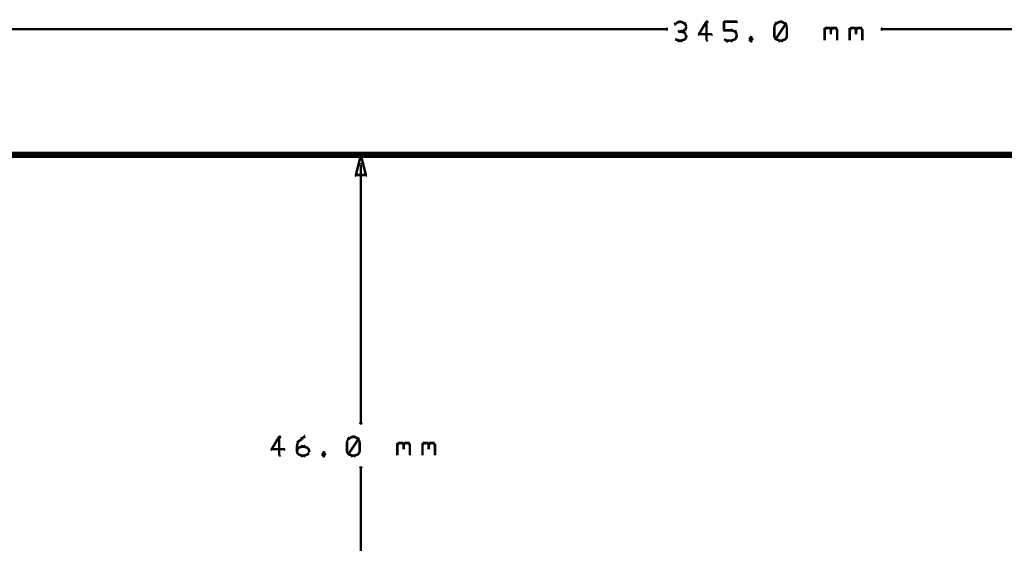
# Model space of a CAD drawing. Extents: x 178 to 725, y 26 to 878.
# Tile 34 of 93: x 355 to 433, y 411 to 453. Entities that reach past the tile are written whole.
import ezdxf

# ---------------------------------------------------------------- set-up
doc = ezdxf.new("R2010")
doc.units = 0
doc.layers.add('DIMENSIONS', color=2, linetype='CONTINUOUS')
doc.layers.add('DRAWING', color=4, linetype='CONTINUOUS')

msp = doc.modelspace()

# ---------------------------------------------------------------- linework, layer by layer
at = {"layer": 'DIMENSIONS', "color": 94}
for points in [[(243.3, 452.1, 0.1, 0.1, 1), (243.3, 451.9, 0, 0, 0), (243.3, 452, 0, 0, 0), (243.3, 452, 0.2, 0.2, 0), (406.3, 452, 0.2, 0.2, 0), (406.3, 452, 0, 0, 0), (406.3, 452, 0.1, 0.1, 0), (406.3, 451.9, 0.1, 0.1, 1), (406.3, 452.1, 0, 0, 0)], [(407.3, 452.5, 0.1, 0.1, 1), (407.3, 452.6, 0, 0, 0), (407.3, 452.6, 0, 0, 0), (407.3, 452.6, 0.2, 0.2, 0), (407, 452.4, 0.2, 0.2, 0), (407, 452.4, 0, 0, 0), (407, 452.4, 0.1, 0.1, 0), (407, 452.5, 0.1, 0.1, 1), (407, 452.4, 0, 0, 0)], [(407.5, 452.5, 0.1, 0.1, 1), (407.5, 452.6, 0, 0, 0), (407.5, 452.6, 0, 0, 0), (407.5, 452.6, 0.2, 0.2, 0), (407.3, 452.6, 0.2, 0.2, 0), (407.3, 452.6, 0, 0, 0), (407.3, 452.6, 0.1, 0.1, 0), (407.3, 452.6, 0.1, 0.1, 1), (407.3, 452.5, 0, 0, 0)], [(407.8, 452.4, 0.1, 0.1, 1), (407.8, 452.5, 0, 0, 0), (407.8, 452.4, 0, 0, 0), (407.8, 452.4, 0.2, 0.2, 0), (407.5, 452.6, 0.2, 0.2, 0), (407.5, 452.6, 0, 0, 0), (407.5, 452.6, 0.1, 0.1, 0), (407.5, 452.6, 0.1, 0.1, 1), (407.5, 452.5, 0, 0, 0)], [(407.5, 451.9, 0.1, 0.1, 1), (407.5, 451.8, 0, 0, 0), (407.5, 451.8, 0, 0, 0), (407.5, 451.8, 0.2, 0.2, 0), (407.8, 451.9, 0.2, 0.2, 0), (407.8, 451.9, 0, 0, 0), (407.8, 451.9, 0.1, 0.1, 0), (407.8, 451.9, 0.1, 0.1, 1), (407.8, 452, 0, 0, 0)], [(407.9, 452.2, 0.1, 0.1, 1), (407.9, 452.2, 0, 0, 0), (407.9, 452.2, 0, 0, 0), (407.9, 452.2, 0.2, 0.2, 0), (407.8, 452.4, 0.2, 0.2, 0), (407.8, 452.4, 0, 0, 0), (407.8, 452.4, 0.1, 0.1, 0), (407.8, 452.5, 0.1, 0.1, 1), (407.7, 452.4, 0, 0, 0)], [(407.7, 452, 0.1, 0.1, 1), (407.8, 451.9, 0, 0, 0), (407.8, 451.9, 0, 0, 0), (407.8, 451.9, 0.2, 0.2, 0), (407.9, 452.2, 0.2, 0.2, 0), (407.9, 452.2, 0, 0, 0), (407.9, 452.2, 0.1, 0.1, 0), (407.9, 452.2, 0.1, 0.1, 1), (407.9, 452.2, 0, 0, 0)], [(409.6, 452.5, 0.1, 0.1, 1), (409.5, 452.6, 0, 0, 0), (409.5, 452.6, 0, 0, 0), (409.5, 452.6, 0.2, 0.2, 0), (408.9, 451.6, 0.2, 0.2, 0), (408.9, 451.6, 0, 0, 0), (408.9, 451.6, 0.1, 0.1, 0), (408.9, 451.6, 0.1, 0.1, 1), (408.9, 451.5, 0, 0, 0)], [(409.5, 451.1, 0.1, 0.1, 1), (409.6, 451.1, 0, 0, 0), (409.5, 451.1, 0, 0, 0), (409.5, 451.1, 0.2, 0.2, 0), (409.5, 452.6, 0.2, 0.2, 0), (409.5, 452.6, 0, 0, 0), (409.5, 452.6, 0.1, 0.1, 0), (409.6, 452.6, 0.1, 0.1, 1), (409.5, 452.6, 0, 0, 0)], [(410.9, 452.6, 0.1, 0.1, 1), (410.9, 452.5, 0, 0, 0), (410.9, 452.6, 0, 0, 0), (410.9, 452.6, 0.2, 0.2, 0), (411.9, 452.6, 0.2, 0.2, 0), (411.9, 452.6, 0, 0, 0), (411.9, 452.6, 0.1, 0.1, 0), (411.9, 452.5, 0.1, 0.1, 1), (411.9, 452.6, 0, 0, 0)], [(411.5, 451.9, 0.1, 0.1, 1), (411.5, 452, 0, 0, 0), (411.5, 451.9, 0, 0, 0), (411.5, 451.9, 0.2, 0.2, 0), (410.9, 451.9, 0.2, 0.2, 0), (410.9, 451.9, 0, 0, 0), (410.9, 451.9, 0.1, 0.1, 0), (410.9, 452, 0.1, 0.1, 1), (410.9, 451.9, 0, 0, 0)], [(410.9, 451.9, 0.1, 0.1, 1), (410.9, 451.9, 0, 0, 0), (410.9, 451.9, 0, 0, 0), (410.9, 451.9, 0.2, 0.2, 0), (410.9, 452.6, 0.2, 0.2, 0), (410.9, 452.6, 0, 0, 0), (410.9, 452.6, 0.1, 0.1, 0), (410.9, 452.6, 0.1, 0.1, 1), (410.9, 452.6, 0, 0, 0)], [(411.8, 451.8, 0.1, 0.1, 1), (411.8, 451.9, 0, 0, 0), (411.8, 451.8, 0, 0, 0), (411.8, 451.8, 0.2, 0.2, 0), (411.5, 451.9, 0.2, 0.2, 0), (411.5, 451.9, 0, 0, 0), (411.5, 451.9, 0.1, 0.1, 0), (411.5, 452, 0.1, 0.1, 1), (411.5, 451.9, 0, 0, 0)], [(415.1, 452.4, 0.1, 0.1, 1), (415, 452.5, 0, 0, 0), (415, 452.4, 0, 0, 0), (415, 452.4, 0.2, 0.2, 0), (414.9, 452.2, 0.2, 0.2, 0), (414.9, 452.2, 0, 0, 0), (414.9, 452.2, 0.1, 0.1, 0), (414.9, 452.2, 0.1, 0.1, 1), (414.9, 452.2, 0, 0, 0)], [(414.9, 452.2, 0.1, 0.1, 1), (414.9, 452.2, 0, 0, 0), (414.9, 452.2, 0, 0, 0), (414.9, 452.2, 0.2, 0.2, 0), (414.9, 451.4, 0.2, 0.2, 0), (414.9, 451.4, 0, 0, 0), (414.9, 451.4, 0.1, 0.1, 0), (414.9, 451.4, 0.1, 0.1, 1), (414.9, 451.4, 0, 0, 0)], [(415.3, 452.5, 0.1, 0.1, 1), (415.3, 452.6, 0, 0, 0), (415.3, 452.6, 0, 0, 0), (415.3, 452.6, 0.2, 0.2, 0), (415, 452.4, 0.2, 0.2, 0), (415, 452.4, 0, 0, 0), (415, 452.4, 0.1, 0.1, 0), (415, 452.5, 0.1, 0.1, 1), (415, 452.4, 0, 0, 0)], [(415, 451.2, 0.1, 0.1, 1), (415.1, 451.2, 0, 0, 0), (415, 451.2, 0, 0, 0), (415, 451.2, 0.2, 0.2, 0), (415.8, 452.4, 0.2, 0.2, 0), (415.8, 452.4, 0, 0, 0), (415.8, 452.4, 0.1, 0.1, 0), (415.8, 452.4, 0.1, 0.1, 1), (415.7, 452.5, 0, 0, 0)], [(415.5, 452.5, 0.1, 0.1, 1), (415.5, 452.6, 0, 0, 0), (415.5, 452.6, 0, 0, 0), (415.5, 452.6, 0.2, 0.2, 0), (415.3, 452.6, 0.2, 0.2, 0), (415.3, 452.6, 0, 0, 0), (415.3, 452.6, 0.1, 0.1, 0), (415.3, 452.6, 0.1, 0.1, 1), (415.3, 452.5, 0, 0, 0)], [(415.8, 452.4, 0.1, 0.1, 1), (415.8, 452.5, 0, 0, 0), (415.8, 452.4, 0, 0, 0), (415.8, 452.4, 0.2, 0.2, 0), (415.5, 452.6, 0.2, 0.2, 0), (415.5, 452.6, 0, 0, 0), (415.5, 452.6, 0.1, 0.1, 0), (415.5, 452.6, 0.1, 0.1, 1), (415.5, 452.5, 0, 0, 0)], [(415.9, 452.2, 0.1, 0.1, 1), (415.9, 452.2, 0, 0, 0), (415.9, 452.2, 0, 0, 0), (415.9, 452.2, 0.2, 0.2, 0), (415.8, 452.4, 0.2, 0.2, 0), (415.8, 452.4, 0, 0, 0), (415.8, 452.4, 0.1, 0.1, 0), (415.8, 452.5, 0.1, 0.1, 1), (415.7, 452.4, 0, 0, 0)], [(415.9, 451.4, 0.1, 0.1, 1), (415.9, 451.4, 0, 0, 0), (415.9, 451.4, 0, 0, 0), (415.9, 451.4, 0.2, 0.2, 0), (415.9, 452.2, 0.2, 0.2, 0), (415.9, 452.2, 0, 0, 0), (415.9, 452.2, 0.1, 0.1, 0), (415.9, 452.2, 0.1, 0.1, 1), (415.9, 452.2, 0, 0, 0)], [(418.9, 452, 0.1, 0.1, 1), (418.9, 451.9, 0, 0, 0), (418.9, 451.9, 0, 0, 0), (418.9, 451.9, 0.2, 0.2, 0), (419, 452.1, 0.2, 0.2, 0), (419, 452.1, 0, 0, 0), (419, 452.1, 0.1, 0.1, 0), (419.1, 452, 0.1, 0.1, 1), (419, 452.1, 0, 0, 0)], [(418.9, 451.1, 0.1, 0.1, 1), (418.9, 451.1, 0, 0, 0), (418.9, 451.1, 0, 0, 0), (418.9, 451.1, 0.2, 0.2, 0), (418.9, 452.1, 0.2, 0.2, 0), (418.9, 452.1, 0, 0, 0), (418.9, 452.1, 0.1, 0.1, 0), (418.9, 452.1, 0.1, 0.1, 1), (418.9, 452.1, 0, 0, 0)], [(419, 452.1, 0.1, 0.1, 1), (419, 452, 0, 0, 0), (419, 452.1, 0, 0, 0), (419, 452.1, 0.2, 0.2, 0), (419.3, 452.1, 0.2, 0.2, 0), (419.3, 452.1, 0, 0, 0), (419.3, 452.1, 0.1, 0.1, 0), (419.3, 452, 0.1, 0.1, 1), (419.3, 452.1, 0, 0, 0)], [(419.3, 452.1, 0.1, 0.1, 1), (419.2, 452, 0, 0, 0), (419.3, 452.1, 0, 0, 0), (419.3, 452.1, 0.2, 0.2, 0), (419.4, 451.9, 0.2, 0.2, 0), (419.4, 451.9, 0, 0, 0), (419.4, 451.9, 0.1, 0.1, 0), (419.4, 451.9, 0.1, 0.1, 1), (419.4, 452, 0, 0, 0)], [(419.4, 452, 0.1, 0.1, 1), (419.4, 451.9, 0, 0, 0), (419.4, 451.9, 0, 0, 0), (419.4, 451.9, 0.2, 0.2, 0), (419.5, 452.1, 0.2, 0.2, 0), (419.5, 452.1, 0, 0, 0), (419.5, 452.1, 0.1, 0.1, 0), (419.6, 452, 0.1, 0.1, 1), (419.5, 452.1, 0, 0, 0)], [(419.5, 452.1, 0.1, 0.1, 1), (419.5, 452, 0, 0, 0), (419.5, 452.1, 0, 0, 0), (419.5, 452.1, 0.2, 0.2, 0), (419.8, 452.1, 0.2, 0.2, 0), (419.8, 452.1, 0, 0, 0), (419.8, 452.1, 0.1, 0.1, 0), (419.8, 452, 0.1, 0.1, 1), (419.8, 452.1, 0, 0, 0)], [(419.8, 452.1, 0.1, 0.1, 1), (419.7, 452, 0, 0, 0), (419.8, 452.1, 0, 0, 0), (419.8, 452.1, 0.2, 0.2, 0), (419.9, 451.9, 0.2, 0.2, 0), (419.9, 451.9, 0, 0, 0), (419.9, 451.9, 0.1, 0.1, 0), (419.9, 451.9, 0.1, 0.1, 1), (419.9, 452, 0, 0, 0)], [(420.9, 452, 0.1, 0.1, 1), (420.9, 451.9, 0, 0, 0), (420.9, 451.9, 0, 0, 0), (420.9, 451.9, 0.2, 0.2, 0), (421, 452.1, 0.2, 0.2, 0), (421, 452.1, 0, 0, 0), (421, 452.1, 0.1, 0.1, 0), (421.1, 452, 0.1, 0.1, 1), (421, 452.1, 0, 0, 0)], [(420.9, 451.1, 0.1, 0.1, 1), (420.9, 451.1, 0, 0, 0), (420.9, 451.1, 0, 0, 0), (420.9, 451.1, 0.2, 0.2, 0), (420.9, 452.1, 0.2, 0.2, 0), (420.9, 452.1, 0, 0, 0), (420.9, 452.1, 0.1, 0.1, 0), (420.9, 452.1, 0.1, 0.1, 1), (420.9, 452.1, 0, 0, 0)], [(421, 452.1, 0.1, 0.1, 1), (421, 452, 0, 0, 0), (421, 452.1, 0, 0, 0), (421, 452.1, 0.2, 0.2, 0), (421.3, 452.1, 0.2, 0.2, 0), (421.3, 452.1, 0, 0, 0), (421.3, 452.1, 0.1, 0.1, 0), (421.3, 452, 0.1, 0.1, 1), (421.3, 452.1, 0, 0, 0)], [(421.3, 452.1, 0.1, 0.1, 1), (421.2, 452, 0, 0, 0), (421.3, 452.1, 0, 0, 0), (421.3, 452.1, 0.2, 0.2, 0), (421.4, 451.9, 0.2, 0.2, 0), (421.4, 451.9, 0, 0, 0), (421.4, 451.9, 0.1, 0.1, 0), (421.4, 451.9, 0.1, 0.1, 1), (421.4, 452, 0, 0, 0)], [(421.4, 452, 0.1, 0.1, 1), (421.4, 451.9, 0, 0, 0), (421.4, 451.9, 0, 0, 0), (421.4, 451.9, 0.2, 0.2, 0), (421.5, 452.1, 0.2, 0.2, 0), (421.5, 452.1, 0, 0, 0), (421.5, 452.1, 0.1, 0.1, 0), (421.6, 452, 0.1, 0.1, 1), (421.5, 452.1, 0, 0, 0)], [(421.5, 452.1, 0.1, 0.1, 1), (421.5, 452, 0, 0, 0), (421.5, 452.1, 0, 0, 0), (421.5, 452.1, 0.2, 0.2, 0), (421.8, 452.1, 0.2, 0.2, 0), (421.8, 452.1, 0, 0, 0), (421.8, 452.1, 0.1, 0.1, 0), (421.8, 452, 0.1, 0.1, 1), (421.8, 452.1, 0, 0, 0)], [(421.8, 452.1, 0.1, 0.1, 1), (421.7, 452, 0, 0, 0), (421.8, 452.1, 0, 0, 0), (421.8, 452.1, 0.2, 0.2, 0), (421.9, 451.9, 0.2, 0.2, 0), (421.9, 451.9, 0, 0, 0), (421.9, 451.9, 0.1, 0.1, 0), (421.9, 451.9, 0.1, 0.1, 1), (421.9, 452, 0, 0, 0)], [(586.7, 451.9, 0.1, 0.1, 1), (586.7, 452.1, 0, 0, 0), (586.7, 452, 0, 0, 0), (586.7, 452, 0.2, 0.2, 0), (423.5, 452, 0.2, 0.2, 0), (423.5, 452, 0, 0, 0), (423.5, 452, 0.1, 0.1, 0), (423.5, 452.1, 0.1, 0.1, 1), (423.5, 451.9, 0, 0, 0)], [(407, 451.2, 0.1, 0.1, 1), (407, 451.2, 0, 0, 0), (407, 451.2, 0, 0, 0), (407, 451.2, 0.2, 0.2, 0), (407.3, 451.1, 0.2, 0.2, 0), (407.3, 451.1, 0, 0, 0), (407.3, 451.1, 0.1, 0.1, 0), (407.3, 451, 0.1, 0.1, 1), (407.3, 451.1, 0, 0, 0)], [(407.5, 451.8, 0.1, 0.1, 1), (407.5, 451.9, 0, 0, 0), (407.5, 451.8, 0, 0, 0), (407.5, 451.8, 0.2, 0.2, 0), (407.3, 451.8, 0.2, 0.2, 0), (407.3, 451.8, 0, 0, 0), (407.3, 451.8, 0.1, 0.1, 0), (407.3, 451.9, 0.1, 0.1, 1), (407.3, 451.8, 0, 0, 0)], [(407.8, 451.7, 0.1, 0.1, 1), (407.8, 451.7, 0, 0, 0), (407.8, 451.7, 0, 0, 0), (407.8, 451.7, 0.2, 0.2, 0), (407.5, 451.8, 0.2, 0.2, 0), (407.5, 451.8, 0, 0, 0), (407.5, 451.8, 0.1, 0.1, 0), (407.5, 451.9, 0.1, 0.1, 1), (407.5, 451.8, 0, 0, 0)], [(407.5, 451.1, 0.1, 0.1, 1), (407.5, 451, 0, 0, 0), (407.5, 451.1, 0, 0, 0), (407.5, 451.1, 0.2, 0.2, 0), (407.8, 451.2, 0.2, 0.2, 0), (407.8, 451.2, 0, 0, 0), (407.8, 451.2, 0.1, 0.1, 0), (407.8, 451.2, 0.1, 0.1, 1), (407.8, 451.2, 0, 0, 0)], [(407.9, 451.4, 0.1, 0.1, 1), (407.9, 451.5, 0, 0, 0), (407.9, 451.4, 0, 0, 0), (407.9, 451.4, 0.2, 0.2, 0), (407.8, 451.7, 0.2, 0.2, 0), (407.8, 451.7, 0, 0, 0), (407.8, 451.7, 0.1, 0.1, 0), (407.8, 451.7, 0.1, 0.1, 1), (407.7, 451.7, 0, 0, 0)], [(407.7, 451.2, 0.1, 0.1, 1), (407.8, 451.2, 0, 0, 0), (407.8, 451.2, 0, 0, 0), (407.8, 451.2, 0.2, 0.2, 0), (407.9, 451.4, 0.2, 0.2, 0), (407.9, 451.4, 0, 0, 0), (407.9, 451.4, 0.1, 0.1, 0), (407.9, 451.4, 0.1, 0.1, 1), (407.9, 451.5, 0, 0, 0)], [(408.9, 451.6, 0.1, 0.1, 1), (408.9, 451.5, 0, 0, 0), (408.9, 451.6, 0, 0, 0), (408.9, 451.6, 0.2, 0.2, 0), (409.9, 451.6, 0.2, 0.2, 0), (409.9, 451.6, 0, 0, 0), (409.9, 451.6, 0.1, 0.1, 0), (409.9, 451.5, 0.1, 0.1, 1), (409.9, 451.6, 0, 0, 0)], [(410.9, 451.2, 0.1, 0.1, 1), (410.9, 451.2, 0, 0, 0), (410.9, 451.2, 0, 0, 0), (410.9, 451.2, 0.2, 0.2, 0), (411.1, 451.1, 0.2, 0.2, 0), (411.1, 451.1, 0, 0, 0), (411.1, 451.1, 0.1, 0.1, 0), (411.1, 451, 0.1, 0.1, 1), (411.2, 451.1, 0, 0, 0)], [(411.5, 451.1, 0.1, 0.1, 1), (411.5, 451, 0, 0, 0), (411.5, 451.1, 0, 0, 0), (411.5, 451.1, 0.2, 0.2, 0), (411.8, 451.2, 0.2, 0.2, 0), (411.8, 451.2, 0, 0, 0), (411.8, 451.2, 0.1, 0.1, 0), (411.8, 451.2, 0.1, 0.1, 1), (411.8, 451.2, 0, 0, 0)], [(411.9, 451.6, 0.1, 0.1, 1), (411.9, 451.6, 0, 0, 0), (411.9, 451.6, 0, 0, 0), (411.9, 451.6, 0.2, 0.2, 0), (411.8, 451.8, 0.2, 0.2, 0), (411.8, 451.8, 0, 0, 0), (411.8, 451.8, 0.1, 0.1, 0), (411.8, 451.8, 0.1, 0.1, 1), (411.7, 451.8, 0, 0, 0)], [(411.7, 451.2, 0.1, 0.1, 1), (411.8, 451.2, 0, 0, 0), (411.8, 451.2, 0, 0, 0), (411.8, 451.2, 0.2, 0.2, 0), (411.9, 451.4, 0.2, 0.2, 0), (411.9, 451.4, 0, 0, 0), (411.9, 451.4, 0.1, 0.1, 0), (411.9, 451.4, 0.1, 0.1, 1), (411.9, 451.5, 0, 0, 0)], [(411.9, 451.4, 0.1, 0.1, 1), (411.9, 451.4, 0, 0, 0), (411.9, 451.4, 0, 0, 0), (411.9, 451.4, 0.2, 0.2, 0), (411.9, 451.6, 0.2, 0.2, 0), (411.9, 451.6, 0, 0, 0), (411.9, 451.6, 0.1, 0.1, 0), (411.9, 451.6, 0.1, 0.1, 1), (411.9, 451.6, 0, 0, 0)], [(413.1, 451.3, 0.1, 0.1, 1), (413, 451.4, 0, 0, 0), (413, 451.3, 0, 0, 0), (413, 451.3, 0.2, 0.2, 0), (412.9, 451.2, 0.2, 0.2, 0), (412.9, 451.2, 0, 0, 0), (412.9, 451.2, 0.1, 0.1, 0), (412.9, 451.2, 0.1, 0.1, 1), (412.9, 451.2, 0, 0, 0)], [(412.9, 451.2, 0.1, 0.1, 1), (412.9, 451.2, 0, 0, 0), (412.9, 451.2, 0, 0, 0), (412.9, 451.2, 0.2, 0.2, 0), (413, 451.1, 0.2, 0.2, 0), (413, 451.1, 0, 0, 0), (413, 451.1, 0.1, 0.1, 0), (413, 451, 0.1, 0.1, 1), (413.1, 451.1, 0, 0, 0)], [(413.1, 451.2, 0.1, 0.1, 1), (413.2, 451.2, 0, 0, 0), (413.1, 451.2, 0, 0, 0), (413.1, 451.2, 0.2, 0.2, 0), (413, 451.3, 0.2, 0.2, 0), (413, 451.3, 0, 0, 0), (413, 451.3, 0.1, 0.1, 0), (413.1, 451.4, 0.1, 0.1, 1), (413, 451.3, 0, 0, 0)], [(413, 451.1, 0.1, 0.1, 1), (413.1, 451, 0, 0, 0), (413, 451.1, 0, 0, 0), (413, 451.1, 0.2, 0.2, 0), (413.1, 451.2, 0.2, 0.2, 0), (413.1, 451.2, 0, 0, 0), (413.1, 451.2, 0.1, 0.1, 0), (413.2, 451.2, 0.1, 0.1, 1), (413.1, 451.2, 0, 0, 0)], [(414.9, 451.5, 0.1, 0.1, 1), (414.9, 451.4, 0, 0, 0), (414.9, 451.4, 0, 0, 0), (414.9, 451.4, 0.2, 0.2, 0), (415, 451.2, 0.2, 0.2, 0), (415, 451.2, 0, 0, 0), (415, 451.2, 0.1, 0.1, 0), (415, 451.2, 0.1, 0.1, 1), (415.1, 451.2, 0, 0, 0)], [(415, 451.2, 0.1, 0.1, 1), (415, 451.2, 0, 0, 0), (415, 451.2, 0, 0, 0), (415, 451.2, 0.2, 0.2, 0), (415.3, 451.1, 0.2, 0.2, 0), (415.3, 451.1, 0, 0, 0), (415.3, 451.1, 0.1, 0.1, 0), (415.3, 451, 0.1, 0.1, 1), (415.3, 451.1, 0, 0, 0)], [(415.5, 451.1, 0.1, 0.1, 1), (415.5, 451, 0, 0, 0), (415.5, 451.1, 0, 0, 0), (415.5, 451.1, 0.2, 0.2, 0), (415.8, 451.2, 0.2, 0.2, 0), (415.8, 451.2, 0, 0, 0), (415.8, 451.2, 0.1, 0.1, 0), (415.8, 451.2, 0.1, 0.1, 1), (415.8, 451.2, 0, 0, 0)], [(415.7, 451.2, 0.1, 0.1, 1), (415.8, 451.2, 0, 0, 0), (415.8, 451.2, 0, 0, 0), (415.8, 451.2, 0.2, 0.2, 0), (415.9, 451.4, 0.2, 0.2, 0), (415.9, 451.4, 0, 0, 0), (415.9, 451.4, 0.1, 0.1, 0), (415.9, 451.4, 0.1, 0.1, 1), (415.9, 451.5, 0, 0, 0)], [(419.4, 451.9, 0.1, 0.1, 1), (419.4, 451.9, 0, 0, 0), (419.4, 451.9, 0, 0, 0), (419.4, 451.9, 0.2, 0.2, 0), (419.4, 451.6, 0.2, 0.2, 0), (419.4, 451.6, 0, 0, 0), (419.4, 451.6, 0.1, 0.1, 0), (419.4, 451.6, 0.1, 0.1, 1), (419.4, 451.6, 0, 0, 0)], [(419.9, 451.9, 0.1, 0.1, 1), (419.9, 451.9, 0, 0, 0), (419.9, 451.9, 0, 0, 0), (419.9, 451.9, 0.2, 0.2, 0), (419.9, 451.1, 0.2, 0.2, 0), (419.9, 451.1, 0, 0, 0), (419.9, 451.1, 0.1, 0.1, 0), (419.9, 451.1, 0.1, 0.1, 1), (419.9, 451.1, 0, 0, 0)], [(421.4, 451.9, 0.1, 0.1, 1), (421.4, 451.9, 0, 0, 0), (421.4, 451.9, 0, 0, 0), (421.4, 451.9, 0.2, 0.2, 0), (421.4, 451.6, 0.2, 0.2, 0), (421.4, 451.6, 0, 0, 0), (421.4, 451.6, 0.1, 0.1, 0), (421.4, 451.6, 0.1, 0.1, 1), (421.4, 451.6, 0, 0, 0)], [(421.9, 451.9, 0.1, 0.1, 1), (421.9, 451.9, 0, 0, 0), (421.9, 451.9, 0, 0, 0), (421.9, 451.9, 0.2, 0.2, 0), (421.9, 451.1, 0.2, 0.2, 0), (421.9, 451.1, 0, 0, 0), (421.9, 451.1, 0.1, 0.1, 0), (421.9, 451.1, 0.1, 0.1, 1), (421.9, 451.1, 0, 0, 0)], [(407.3, 451.1, 0.1, 0.1, 1), (407.3, 451, 0, 0, 0), (407.3, 451.1, 0, 0, 0), (407.3, 451.1, 0.2, 0.2, 0), (407.5, 451.1, 0.2, 0.2, 0), (407.5, 451.1, 0, 0, 0), (407.5, 451.1, 0.1, 0.1, 0), (407.5, 451, 0.1, 0.1, 1), (407.5, 451.1, 0, 0, 0)], [(411.1, 451.1, 0.1, 0.1, 1), (411.1, 451, 0, 0, 0), (411.1, 451.1, 0, 0, 0), (411.1, 451.1, 0.2, 0.2, 0), (411.5, 451.1, 0.2, 0.2, 0), (411.5, 451.1, 0, 0, 0), (411.5, 451.1, 0.1, 0.1, 0), (411.5, 451, 0.1, 0.1, 1), (411.5, 451.1, 0, 0, 0)], [(415.3, 451.1, 0.1, 0.1, 1), (415.3, 451, 0, 0, 0), (415.3, 451.1, 0, 0, 0), (415.3, 451.1, 0.2, 0.2, 0), (415.5, 451.1, 0.2, 0.2, 0), (415.5, 451.1, 0, 0, 0), (415.5, 451.1, 0.1, 0.1, 0), (415.5, 451, 0.1, 0.1, 1), (415.5, 451.1, 0, 0, 0)], [(428.4, 442, 0.1, 0.1, 1), (428.4, 442, 0, 0, 0), (428.4, 442, 0, 0, 0), (428.4, 442, 0.1, 0.1, 0), (381.5, 442, 0.1, 0.1, 0), (381.5, 442, 0, 0, 0), (381.5, 442, 0.1, 0.1, 0), (381.5, 442, 0.1, 0.1, 1), (381.5, 442, 0, 0, 0)], [(382.1, 441.2, 0.1, 0.1, 1), (381.9, 441.2, 0, 0, 0), (382, 441.2, 0, 0, 0), (382, 441.2, 0.2, 0.2, 0), (382, 420.7, 0.2, 0.2, 0), (382, 420.7, 0, 0, 0), (382, 420.7, 0.1, 0.1, 0), (381.9, 420.7, 0.1, 0.1, 1), (382.1, 420.7, 0, 0, 0)], [(375.6, 419.5, 0.1, 0.1, 1), (375.5, 419.6, 0, 0, 0), (375.5, 419.6, 0, 0, 0), (375.5, 419.6, 0.2, 0.2, 0), (374.9, 418.6, 0.2, 0.2, 0), (374.9, 418.6, 0, 0, 0), (374.9, 418.6, 0.1, 0.1, 0), (374.9, 418.6, 0.1, 0.1, 1), (374.9, 418.5, 0, 0, 0)], [(375.5, 418.1, 0.1, 0.1, 1), (375.6, 418.1, 0, 0, 0), (375.5, 418.1, 0, 0, 0), (375.5, 418.1, 0.2, 0.2, 0), (375.5, 419.6, 0.2, 0.2, 0), (375.5, 419.6, 0, 0, 0), (375.5, 419.6, 0.1, 0.1, 0), (375.6, 419.6, 0.1, 0.1, 1), (375.5, 419.6, 0, 0, 0)], [(376.9, 418.8, 0.1, 0.1, 1), (376.9, 418.8, 0, 0, 0), (376.9, 418.8, 0, 0, 0), (376.9, 418.8, 0.2, 0.2, 0), (377, 419.2, 0.2, 0.2, 0), (377, 419.2, 0, 0, 0), (377, 419.2, 0.1, 0.1, 0), (377.1, 419.2, 0.1, 0.1, 1), (377, 419.2, 0, 0, 0)], [(377, 419.2, 0.1, 0.1, 1), (377.1, 419.2, 0, 0, 0), (377, 419.2, 0, 0, 0), (377, 419.2, 0.2, 0.2, 0), (377.3, 419.4, 0.2, 0.2, 0), (377.3, 419.4, 0, 0, 0), (377.3, 419.4, 0.1, 0.1, 0), (377.3, 419.4, 0.1, 0.1, 1), (377.2, 419.5, 0, 0, 0)], [(377.3, 419.5, 0.1, 0.1, 1), (377.3, 419.4, 0, 0, 0), (377.3, 419.4, 0, 0, 0), (377.3, 419.4, 0.2, 0.2, 0), (377.5, 419.6, 0.2, 0.2, 0), (377.5, 419.6, 0, 0, 0), (377.5, 419.6, 0.1, 0.1, 0), (377.5, 419.5, 0.1, 0.1, 1), (377.5, 419.6, 0, 0, 0)], [(381.1, 419.4, 0.1, 0.1, 1), (381, 419.5, 0, 0, 0), (381, 419.4, 0, 0, 0), (381, 419.4, 0.2, 0.2, 0), (380.9, 419.2, 0.2, 0.2, 0), (380.9, 419.2, 0, 0, 0), (380.9, 419.2, 0.1, 0.1, 0), (380.9, 419.2, 0.1, 0.1, 1), (380.9, 419.2, 0, 0, 0)], [(380.9, 419.2, 0.1, 0.1, 1), (380.9, 419.2, 0, 0, 0), (380.9, 419.2, 0, 0, 0), (380.9, 419.2, 0.2, 0.2, 0), (380.9, 418.4, 0.2, 0.2, 0), (380.9, 418.4, 0, 0, 0), (380.9, 418.4, 0.1, 0.1, 0), (380.9, 418.4, 0.1, 0.1, 1), (380.9, 418.4, 0, 0, 0)], [(381.3, 419.5, 0.1, 0.1, 1), (381.3, 419.6, 0, 0, 0), (381.3, 419.6, 0, 0, 0), (381.3, 419.6, 0.2, 0.2, 0), (381, 419.4, 0.2, 0.2, 0), (381, 419.4, 0, 0, 0), (381, 419.4, 0.1, 0.1, 0), (381, 419.5, 0.1, 0.1, 1), (381, 419.4, 0, 0, 0)], [(381, 418.2, 0.1, 0.1, 1), (381.1, 418.2, 0, 0, 0), (381, 418.2, 0, 0, 0), (381, 418.2, 0.2, 0.2, 0), (381.8, 419.4, 0.2, 0.2, 0), (381.8, 419.4, 0, 0, 0), (381.8, 419.4, 0.1, 0.1, 0), (381.8, 419.4, 0.1, 0.1, 1), (381.7, 419.5, 0, 0, 0)], [(381.5, 419.5, 0.1, 0.1, 1), (381.5, 419.6, 0, 0, 0), (381.5, 419.6, 0, 0, 0), (381.5, 419.6, 0.2, 0.2, 0), (381.3, 419.6, 0.2, 0.2, 0), (381.3, 419.6, 0, 0, 0), (381.3, 419.6, 0.1, 0.1, 0), (381.3, 419.6, 0.1, 0.1, 1), (381.3, 419.5, 0, 0, 0)], [(381.8, 419.4, 0.1, 0.1, 1), (381.8, 419.5, 0, 0, 0), (381.8, 419.4, 0, 0, 0), (381.8, 419.4, 0.2, 0.2, 0), (381.5, 419.6, 0.2, 0.2, 0), (381.5, 419.6, 0, 0, 0), (381.5, 419.6, 0.1, 0.1, 0), (381.5, 419.6, 0.1, 0.1, 1), (381.5, 419.5, 0, 0, 0)], [(381.9, 419.2, 0.1, 0.1, 1), (381.9, 419.2, 0, 0, 0), (381.9, 419.2, 0, 0, 0), (381.9, 419.2, 0.2, 0.2, 0), (381.8, 419.4, 0.2, 0.2, 0), (381.8, 419.4, 0, 0, 0), (381.8, 419.4, 0.1, 0.1, 0), (381.8, 419.5, 0.1, 0.1, 1), (381.7, 419.4, 0, 0, 0)], [(381.9, 418.4, 0.1, 0.1, 1), (381.9, 418.4, 0, 0, 0), (381.9, 418.4, 0, 0, 0), (381.9, 418.4, 0.2, 0.2, 0), (381.9, 419.2, 0.2, 0.2, 0), (381.9, 419.2, 0, 0, 0), (381.9, 419.2, 0.1, 0.1, 0), (381.9, 419.2, 0.1, 0.1, 1), (381.9, 419.2, 0, 0, 0)], [(384.9, 419, 0.1, 0.1, 1), (384.9, 418.9, 0, 0, 0), (384.9, 418.9, 0, 0, 0), (384.9, 418.9, 0.2, 0.2, 0), (385, 419.1, 0.2, 0.2, 0), (385, 419.1, 0, 0, 0), (385, 419.1, 0.1, 0.1, 0), (385.1, 419, 0.1, 0.1, 1), (385, 419.1, 0, 0, 0)], [(384.9, 418.1, 0.1, 0.1, 1), (384.9, 418.1, 0, 0, 0), (384.9, 418.1, 0, 0, 0), (384.9, 418.1, 0.2, 0.2, 0), (384.9, 419.1, 0.2, 0.2, 0), (384.9, 419.1, 0, 0, 0), (384.9, 419.1, 0.1, 0.1, 0), (384.9, 419.1, 0.1, 0.1, 1), (384.9, 419.1, 0, 0, 0)], [(385, 419.1, 0.1, 0.1, 1), (385, 419, 0, 0, 0), (385, 419.1, 0, 0, 0), (385, 419.1, 0.2, 0.2, 0), (385.3, 419.1, 0.2, 0.2, 0), (385.3, 419.1, 0, 0, 0), (385.3, 419.1, 0.1, 0.1, 0), (385.3, 419, 0.1, 0.1, 1), (385.3, 419.1, 0, 0, 0)], [(385.3, 419.1, 0.1, 0.1, 1), (385.2, 419, 0, 0, 0), (385.3, 419.1, 0, 0, 0), (385.3, 419.1, 0.2, 0.2, 0), (385.4, 418.9, 0.2, 0.2, 0), (385.4, 418.9, 0, 0, 0), (385.4, 418.9, 0.1, 0.1, 0), (385.4, 418.9, 0.1, 0.1, 1), (385.4, 419, 0, 0, 0)], [(385.4, 419, 0.1, 0.1, 1), (385.4, 418.9, 0, 0, 0), (385.4, 418.9, 0, 0, 0), (385.4, 418.9, 0.2, 0.2, 0), (385.5, 419.1, 0.2, 0.2, 0), (385.5, 419.1, 0, 0, 0), (385.5, 419.1, 0.1, 0.1, 0), (385.6, 419, 0.1, 0.1, 1), (385.5, 419.1, 0, 0, 0)], [(385.5, 419.1, 0.1, 0.1, 1), (385.5, 419, 0, 0, 0), (385.5, 419.1, 0, 0, 0), (385.5, 419.1, 0.2, 0.2, 0), (385.8, 419.1, 0.2, 0.2, 0), (385.8, 419.1, 0, 0, 0), (385.8, 419.1, 0.1, 0.1, 0), (385.8, 419, 0.1, 0.1, 1), (385.8, 419.1, 0, 0, 0)], [(385.8, 419.1, 0.1, 0.1, 1), (385.7, 419, 0, 0, 0), (385.8, 419.1, 0, 0, 0), (385.8, 419.1, 0.2, 0.2, 0), (385.9, 418.9, 0.2, 0.2, 0), (385.9, 418.9, 0, 0, 0), (385.9, 418.9, 0.1, 0.1, 0), (385.9, 418.9, 0.1, 0.1, 1), (385.9, 419, 0, 0, 0)], [(386.9, 419, 0.1, 0.1, 1), (386.9, 418.9, 0, 0, 0), (386.9, 418.9, 0, 0, 0), (386.9, 418.9, 0.2, 0.2, 0), (387, 419.1, 0.2, 0.2, 0), (387, 419.1, 0, 0, 0), (387, 419.1, 0.1, 0.1, 0), (387.1, 419, 0.1, 0.1, 1), (387, 419.1, 0, 0, 0)], [(386.9, 418.1, 0.1, 0.1, 1), (386.9, 418.1, 0, 0, 0), (386.9, 418.1, 0, 0, 0), (386.9, 418.1, 0.2, 0.2, 0), (386.9, 419.1, 0.2, 0.2, 0), (386.9, 419.1, 0, 0, 0), (386.9, 419.1, 0.1, 0.1, 0), (386.9, 419.1, 0.1, 0.1, 1), (386.9, 419.1, 0, 0, 0)], [(387, 419.1, 0.1, 0.1, 1), (387, 419, 0, 0, 0), (387, 419.1, 0, 0, 0), (387, 419.1, 0.2, 0.2, 0), (387.3, 419.1, 0.2, 0.2, 0), (387.3, 419.1, 0, 0, 0), (387.3, 419.1, 0.1, 0.1, 0), (387.3, 419, 0.1, 0.1, 1), (387.3, 419.1, 0, 0, 0)], [(387.3, 419.1, 0.1, 0.1, 1), (387.2, 419, 0, 0, 0), (387.3, 419.1, 0, 0, 0), (387.3, 419.1, 0.2, 0.2, 0), (387.4, 418.9, 0.2, 0.2, 0), (387.4, 418.9, 0, 0, 0), (387.4, 418.9, 0.1, 0.1, 0), (387.4, 418.9, 0.1, 0.1, 1), (387.4, 419, 0, 0, 0)], [(387.4, 419, 0.1, 0.1, 1), (387.4, 418.9, 0, 0, 0), (387.4, 418.9, 0, 0, 0), (387.4, 418.9, 0.2, 0.2, 0), (387.5, 419.1, 0.2, 0.2, 0), (387.5, 419.1, 0, 0, 0), (387.5, 419.1, 0.1, 0.1, 0), (387.6, 419, 0.1, 0.1, 1), (387.5, 419.1, 0, 0, 0)], [(387.5, 419.1, 0.1, 0.1, 1), (387.5, 419, 0, 0, 0), (387.5, 419.1, 0, 0, 0), (387.5, 419.1, 0.2, 0.2, 0), (387.8, 419.1, 0.2, 0.2, 0), (387.8, 419.1, 0, 0, 0), (387.8, 419.1, 0.1, 0.1, 0), (387.8, 419, 0.1, 0.1, 1), (387.8, 419.1, 0, 0, 0)], [(387.8, 419.1, 0.1, 0.1, 1), (387.7, 419, 0, 0, 0), (387.8, 419.1, 0, 0, 0), (387.8, 419.1, 0.2, 0.2, 0), (387.9, 418.9, 0.2, 0.2, 0), (387.9, 418.9, 0, 0, 0), (387.9, 418.9, 0.1, 0.1, 0), (387.9, 418.9, 0.1, 0.1, 1), (387.9, 419, 0, 0, 0)], [(374.9, 418.6, 0.1, 0.1, 1), (374.9, 418.5, 0, 0, 0), (374.9, 418.6, 0, 0, 0), (374.9, 418.6, 0.2, 0.2, 0), (375.9, 418.6, 0.2, 0.2, 0), (375.9, 418.6, 0, 0, 0), (375.9, 418.6, 0.1, 0.1, 0), (375.9, 418.5, 0.1, 0.1, 1), (375.9, 418.6, 0, 0, 0)], [(376.9, 418.5, 0.1, 0.1, 1), (376.9, 418.4, 0, 0, 0), (376.9, 418.4, 0, 0, 0), (376.9, 418.4, 0.2, 0.2, 0), (377, 418.7, 0.2, 0.2, 0), (377, 418.7, 0, 0, 0), (377, 418.7, 0.1, 0.1, 0), (377.1, 418.7, 0.1, 0.1, 1), (377, 418.7, 0, 0, 0)], [(377, 418.2, 0.1, 0.1, 1), (377.1, 418.2, 0, 0, 0), (377, 418.2, 0, 0, 0), (377, 418.2, 0.2, 0.2, 0), (376.9, 418.4, 0.2, 0.2, 0), (376.9, 418.4, 0, 0, 0), (376.9, 418.4, 0.1, 0.1, 0), (376.9, 418.5, 0.1, 0.1, 1), (376.9, 418.4, 0, 0, 0)], [(376.9, 418.4, 0.1, 0.1, 1), (376.9, 418.4, 0, 0, 0), (376.9, 418.4, 0, 0, 0), (376.9, 418.4, 0.2, 0.2, 0), (376.9, 418.8, 0.2, 0.2, 0), (376.9, 418.8, 0, 0, 0), (376.9, 418.8, 0.1, 0.1, 0), (376.9, 418.8, 0.1, 0.1, 1), (376.9, 418.8, 0, 0, 0)], [(377, 418.7, 0.1, 0.1, 1), (377, 418.7, 0, 0, 0), (377, 418.7, 0, 0, 0), (377, 418.7, 0.2, 0.2, 0), (377.3, 418.8, 0.2, 0.2, 0), (377.3, 418.8, 0, 0, 0), (377.3, 418.8, 0.1, 0.1, 0), (377.3, 418.8, 0.1, 0.1, 1), (377.3, 418.9, 0, 0, 0)], [(377.3, 418.9, 0.1, 0.1, 1), (377.3, 418.8, 0, 0, 0), (377.3, 418.8, 0, 0, 0), (377.3, 418.8, 0.2, 0.2, 0), (377.5, 418.8, 0.2, 0.2, 0), (377.5, 418.8, 0, 0, 0), (377.5, 418.8, 0.1, 0.1, 0), (377.5, 418.8, 0.1, 0.1, 1), (377.5, 418.9, 0, 0, 0)], [(377.5, 418.9, 0.1, 0.1, 1), (377.5, 418.8, 0, 0, 0), (377.5, 418.8, 0, 0, 0), (377.5, 418.8, 0.2, 0.2, 0), (377.8, 418.7, 0.2, 0.2, 0), (377.8, 418.7, 0, 0, 0), (377.8, 418.7, 0.1, 0.1, 0), (377.8, 418.7, 0.1, 0.1, 1), (377.8, 418.7, 0, 0, 0)], [(377.8, 418.7, 0.1, 0.1, 1), (377.7, 418.7, 0, 0, 0), (377.8, 418.7, 0, 0, 0), (377.8, 418.7, 0.2, 0.2, 0), (377.9, 418.4, 0.2, 0.2, 0), (377.9, 418.4, 0, 0, 0), (377.9, 418.4, 0.1, 0.1, 0), (377.9, 418.4, 0.1, 0.1, 1), (377.9, 418.5, 0, 0, 0)], [(377.9, 418.4, 0.1, 0.1, 1), (377.9, 418.5, 0, 0, 0), (377.9, 418.4, 0, 0, 0), (377.9, 418.4, 0.2, 0.2, 0), (377.8, 418.2, 0.2, 0.2, 0), (377.8, 418.2, 0, 0, 0), (377.8, 418.2, 0.1, 0.1, 0), (377.7, 418.2, 0.1, 0.1, 1), (377.8, 418.2, 0, 0, 0)], [(379.1, 418.3, 0.1, 0.1, 1), (379, 418.4, 0, 0, 0), (379, 418.3, 0, 0, 0), (379, 418.3, 0.2, 0.2, 0), (378.9, 418.2, 0.2, 0.2, 0), (378.9, 418.2, 0, 0, 0), (378.9, 418.2, 0.1, 0.1, 0), (378.9, 418.2, 0.1, 0.1, 1), (378.9, 418.2, 0, 0, 0)], [(379.1, 418.2, 0.1, 0.1, 1), (379.2, 418.2, 0, 0, 0), (379.1, 418.2, 0, 0, 0), (379.1, 418.2, 0.2, 0.2, 0), (379, 418.3, 0.2, 0.2, 0), (379, 418.3, 0, 0, 0), (379, 418.3, 0.1, 0.1, 0), (379.1, 418.4, 0.1, 0.1, 1), (379, 418.3, 0, 0, 0)], [(380.9, 418.5, 0.1, 0.1, 1), (380.9, 418.4, 0, 0, 0), (380.9, 418.4, 0, 0, 0), (380.9, 418.4, 0.2, 0.2, 0), (381, 418.2, 0.2, 0.2, 0), (381, 418.2, 0, 0, 0), (381, 418.2, 0.1, 0.1, 0), (381, 418.2, 0.1, 0.1, 1), (381.1, 418.2, 0, 0, 0)], [(381.7, 418.2, 0.1, 0.1, 1), (381.8, 418.2, 0, 0, 0), (381.8, 418.2, 0, 0, 0), (381.8, 418.2, 0.2, 0.2, 0), (381.9, 418.4, 0.2, 0.2, 0), (381.9, 418.4, 0, 0, 0), (381.9, 418.4, 0.1, 0.1, 0), (381.9, 418.4, 0.1, 0.1, 1), (381.9, 418.5, 0, 0, 0)], [(385.4, 418.9, 0.1, 0.1, 1), (385.4, 418.9, 0, 0, 0), (385.4, 418.9, 0, 0, 0), (385.4, 418.9, 0.2, 0.2, 0), (385.4, 418.6, 0.2, 0.2, 0), (385.4, 418.6, 0, 0, 0), (385.4, 418.6, 0.1, 0.1, 0), (385.4, 418.6, 0.1, 0.1, 1), (385.4, 418.6, 0, 0, 0)], [(385.9, 418.9, 0.1, 0.1, 1), (385.9, 418.9, 0, 0, 0), (385.9, 418.9, 0, 0, 0), (385.9, 418.9, 0.2, 0.2, 0), (385.9, 418.1, 0.2, 0.2, 0), (385.9, 418.1, 0, 0, 0), (385.9, 418.1, 0.1, 0.1, 0), (385.9, 418.1, 0.1, 0.1, 1), (385.9, 418.1, 0, 0, 0)], [(387.4, 418.9, 0.1, 0.1, 1), (387.4, 418.9, 0, 0, 0), (387.4, 418.9, 0, 0, 0), (387.4, 418.9, 0.2, 0.2, 0), (387.4, 418.6, 0.2, 0.2, 0), (387.4, 418.6, 0, 0, 0), (387.4, 418.6, 0.1, 0.1, 0), (387.4, 418.6, 0.1, 0.1, 1), (387.4, 418.6, 0, 0, 0)], [(387.9, 418.9, 0.1, 0.1, 1), (387.9, 418.9, 0, 0, 0), (387.9, 418.9, 0, 0, 0), (387.9, 418.9, 0.2, 0.2, 0), (387.9, 418.1, 0.2, 0.2, 0), (387.9, 418.1, 0, 0, 0), (387.9, 418.1, 0.1, 0.1, 0), (387.9, 418.1, 0.1, 0.1, 1), (387.9, 418.1, 0, 0, 0)], [(377.3, 418, 0.1, 0.1, 1), (377.3, 418.1, 0, 0, 0), (377.3, 418.1, 0, 0, 0), (377.3, 418.1, 0.2, 0.2, 0), (377, 418.2, 0.2, 0.2, 0), (377, 418.2, 0, 0, 0), (377, 418.2, 0.1, 0.1, 0), (377, 418.2, 0.1, 0.1, 1), (377, 418.2, 0, 0, 0)], [(377.5, 418, 0.1, 0.1, 1), (377.5, 418.1, 0, 0, 0), (377.5, 418.1, 0, 0, 0), (377.5, 418.1, 0.2, 0.2, 0), (377.3, 418.1, 0.2, 0.2, 0), (377.3, 418.1, 0, 0, 0), (377.3, 418.1, 0.1, 0.1, 0), (377.3, 418.1, 0.1, 0.1, 1), (377.3, 418, 0, 0, 0)], [(377.8, 418.2, 0.1, 0.1, 1), (377.8, 418.2, 0, 0, 0), (377.8, 418.2, 0, 0, 0), (377.8, 418.2, 0.2, 0.2, 0), (377.5, 418.1, 0.2, 0.2, 0), (377.5, 418.1, 0, 0, 0), (377.5, 418.1, 0.1, 0.1, 0), (377.5, 418.1, 0.1, 0.1, 1), (377.5, 418, 0, 0, 0)], [(378.9, 418.2, 0.1, 0.1, 1), (378.9, 418.2, 0, 0, 0), (378.9, 418.2, 0, 0, 0), (378.9, 418.2, 0.2, 0.2, 0), (379, 418.1, 0.2, 0.2, 0), (379, 418.1, 0, 0, 0), (379, 418.1, 0.1, 0.1, 0), (379, 418, 0.1, 0.1, 1), (379.1, 418.1, 0, 0, 0)], [(379, 418.1, 0.1, 0.1, 1), (379.1, 418, 0, 0, 0), (379, 418.1, 0, 0, 0), (379, 418.1, 0.2, 0.2, 0), (379.1, 418.2, 0.2, 0.2, 0), (379.1, 418.2, 0, 0, 0), (379.1, 418.2, 0.1, 0.1, 0), (379.2, 418.2, 0.1, 0.1, 1), (379.1, 418.2, 0, 0, 0)], [(381, 418.2, 0.1, 0.1, 1), (381, 418.2, 0, 0, 0), (381, 418.2, 0, 0, 0), (381, 418.2, 0.2, 0.2, 0), (381.3, 418.1, 0.2, 0.2, 0), (381.3, 418.1, 0, 0, 0), (381.3, 418.1, 0.1, 0.1, 0), (381.3, 418, 0.1, 0.1, 1), (381.3, 418.1, 0, 0, 0)], [(381.3, 418.1, 0.1, 0.1, 1), (381.3, 418, 0, 0, 0), (381.3, 418.1, 0, 0, 0), (381.3, 418.1, 0.2, 0.2, 0), (381.5, 418.1, 0.2, 0.2, 0), (381.5, 418.1, 0, 0, 0), (381.5, 418.1, 0.1, 0.1, 0), (381.5, 418, 0.1, 0.1, 1), (381.5, 418.1, 0, 0, 0)], [(381.5, 418.1, 0.1, 0.1, 1), (381.5, 418, 0, 0, 0), (381.5, 418.1, 0, 0, 0), (381.5, 418.1, 0.2, 0.2, 0), (381.8, 418.2, 0.2, 0.2, 0), (381.8, 418.2, 0, 0, 0), (381.8, 418.2, 0.1, 0.1, 0), (381.8, 418.2, 0.1, 0.1, 1), (381.8, 418.2, 0, 0, 0)], [(381.9, 396.8, 0.1, 0.1, 1), (382.1, 396.8, 0, 0, 0), (382, 396.8, 0, 0, 0), (382, 396.8, 0.2, 0.2, 0), (382, 417.1, 0.2, 0.2, 0), (382, 417.1, 0, 0, 0), (382, 417.1, 0.1, 0.1, 0), (382.1, 417.1, 0.1, 0.1, 1), (381.9, 417.1, 0, 0, 0)]]:
    msp.add_lwpolyline(points, format="xyseb", dxfattribs=at)
msp.add_lwpolyline([(382, 442, 0.1, 0.1, 1), (382, 442, 0, 0, 0), (382, 442, 0, 0, 0), (382, 442, 0.2, 0.2, 0), (382.4, 440.4, 0, 0, 0), (382.4, 440.4, 0.1, 0.1, 0), (382.4, 440.4, 0.1, 0.1, 1), (382.4, 440.4, 0, 0, 0), (382.4, 440.3, 0.1, 0.1, 1), (382.4, 440.4, 0, 0, 0), (382.4, 440.4, 0, 0, 0), (382.4, 440.4, 0.2, 0.2, 0), (381.6, 440.4, 0, 0, 0), (381.6, 440.4, 0.1, 0.1, 0), (381.6, 440.4, 0.1, 0.1, 1), (381.6, 440.3, 0, 0, 0), (381.6, 440.4, 0.1, 0.1, 1), (381.6, 440.4, 0, 0, 0), (381.6, 440.4, 0, 0, 0), (381.6, 440.4, 0.2, 0.2, 0), (382, 442, 0.2, 0.2, 0), (382, 442, 0, 0, 0), (382, 442, 0.1, 0.1, 0), (382, 442, 0.1, 0.1, 1), (382, 442, 0, 0, 0)], format="xyseb", close=True, dxfattribs=at)
at = {"layer": 'DRAWING', "color": 2}
msp.add_lwpolyline([(662.5, 442, 0.5, 0.5, 0), (242.5, 442, 0, 0, 0), (242.5, 442, 0.3, 0.3, 0), (242.5, 442.1, 0.3, 0.3, 1), (242.5, 441.9, 0, 0, 0), (242.6, 442, 0.3, 0.3, 1), (242.4, 442, 0, 0, 0), (242.5, 442, 0, 0, 0), (242.5, 442, 0.5, 0.5, 0), (242.5, 362, 0.5, 0.5, 0), (242.5, 362, 0, 0, 0), (242.5, 362, 0.3, 0.3, 0), (242.4, 362, 0.3, 0.3, 1), (242.6, 362, 0, 0, 0), (242.5, 362.1, 0.3, 0.3, 1), (242.5, 361.9, 0, 0, 0), (242.5, 362, 0, 0, 0), (242.5, 362, 0.5, 0.5, 0), (662.5, 362, 0, 0, 0)], format="xyseb", dxfattribs=at)

doc.saveas('drawing.dxf')
